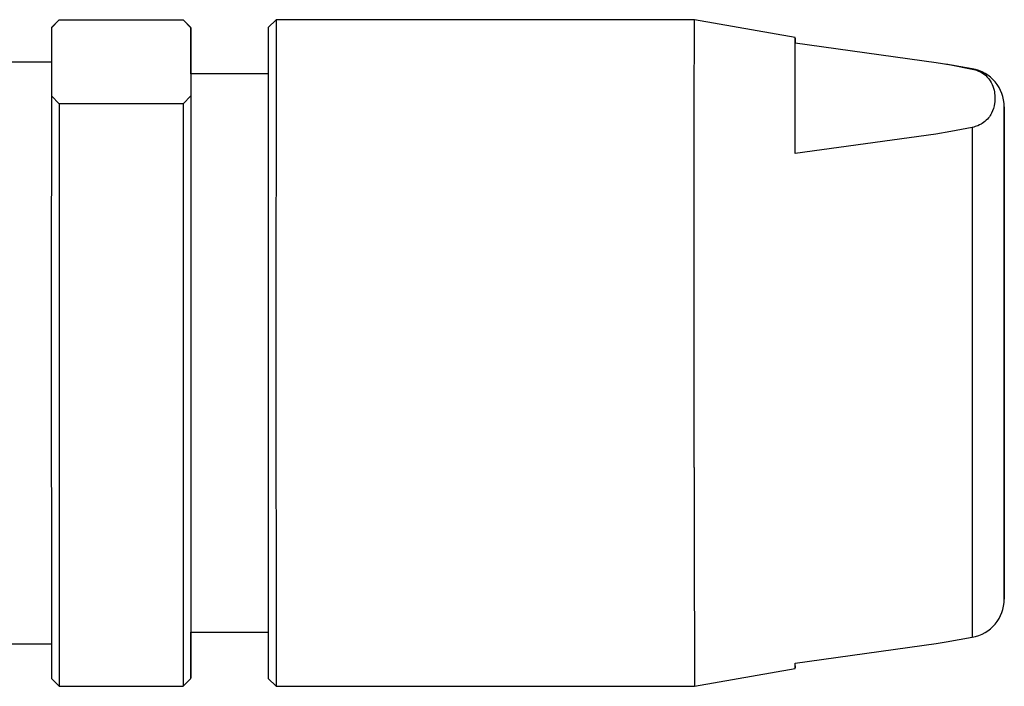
# Model space of a CAD drawing. Header units: inches. Extents: x 1.7 to 32.8, y 1.3 to 21.1.
# Tile 54 of 54: x 32.269 to 32.769, y 14.465 to 14.804. Entities that reach past the tile are written whole.
import ezdxf

# ---------------------------------------------------------------- set-up
doc = ezdxf.new("R2010")
doc.units = ezdxf.units.IN
doc.header["$MEASUREMENT"] = 0

msp = doc.modelspace()

# ---------------------------------------------------------------- linework, layer by layer
at = {"color": 7, "linetype": 'Continuous', "lineweight": 25}
for p, q in [((32.28488, 14.7996), (32.28882, 14.80362)), ((32.28882, 14.80362), (32.35181, 14.80362)), ((32.35181, 14.80362), (32.35574, 14.7996)), ((32.39905, 14.80367), (32.39511, 14.79973)), ((32.61165, 14.80367), (32.39905, 14.80367)), ((32.66283, 14.79465), (32.61165, 14.80367)), ((32.28488, 14.7996), (32.28485, 14.76494)), ((32.28721, 14.80206), (32.28488, 14.79973)), ((32.28488, 14.79973), (32.28488, 14.7996)), ((32.35574, 14.79973), (32.35334, 14.80214)), ((32.35574, 14.7996), (32.35572, 14.76494)), ((32.6628, 14.73565), (32.66284, 14.79191)), ((32.66284, 14.79191), (32.73445, 14.782)), ((32.28486, 14.78202), (32.25732, 14.78202)), ((32.73445, 14.782), (32.74193, 14.7807)), ((32.75286, 14.77877), (32.73951, 14.78113)), ((32.74193, 14.7807), (32.75286, 14.77861)), ((32.75286, 14.77861), (32.75286, 14.77877)), ((32.35574, 14.77611), (32.35571, 14.58567)), ((32.39509, 14.77611), (32.35574, 14.77611)), ((32.28879, 14.76091), (32.28485, 14.76494)), ((32.35572, 14.76494), (32.35178, 14.76091)), ((32.35572, 14.76494), (32.35575, 14.46916)), ((32.28879, 14.76091), (32.28881, 14.46514)), ((32.35178, 14.76091), (32.28879, 14.76091)), ((32.35178, 14.76091), (32.35181, 14.46514)), ((32.75284, 14.74895), (32.74191, 14.74687)), ((32.75284, 14.74895), (32.75286, 14.48999)), ((32.73443, 14.74556), (32.6628, 14.73565)), ((32.74191, 14.74687), (32.73443, 14.74556)), ((32.35574, 14.49265), (32.39509, 14.49265)), ((32.35575, 14.46916), (32.35576, 14.49265)), ((32.73445, 14.48676), (32.73953, 14.48765)), ((32.73954, 14.48764), (32.75286, 14.48999)), ((32.25732, 14.48674), (32.28486, 14.48674)), ((32.66282, 14.47685), (32.73445, 14.48676)), ((32.61165, 14.46509), (32.66283, 14.47411)), ((32.28488, 14.46903), (32.28724, 14.46667)), ((32.35337, 14.46666), (32.35574, 14.46903)), ((32.39511, 14.46903), (32.39905, 14.46509)), ((32.28729, 14.4667), (32.28881, 14.46514)), ((32.28881, 14.46514), (32.35181, 14.46514)), ((32.35181, 14.46514), (32.35333, 14.4667)), ((32.39905, 14.46509), (32.61165, 14.46509))]:
    msp.add_line(p, q, dxfattribs=at)
at = {"color": 7, "linetype": 'Continuous', "lineweight": 25, "flags": 128}
for points in [[(32.61161, 14.57619), (32.61161, 14.61173), (32.61161, 14.64832), (32.61161, 14.68427), (32.61161, 14.71788), (32.61162, 14.74758), (32.61162, 14.772), (32.61163, 14.78997), (32.61164, 14.80068), (32.61165, 14.80367)], [(32.6628, 14.73565), (32.6628, 14.75134), (32.66281, 14.76493), (32.66281, 14.77618), (32.66282, 14.78488), (32.66282, 14.79089), (32.66283, 14.7941), (32.66283, 14.79444), (32.66284, 14.79191)], [(32.76914, 14.55089), (32.76914, 14.5636), (32.76915, 14.58261), (32.76915, 14.60621), (32.76915, 14.63232), (32.76915, 14.65861), (32.76915, 14.68275), (32.76914, 14.70259), (32.76914, 14.71637), (32.76913, 14.72286), (32.76913, 14.7215), (32.76912, 14.71239), (32.76911, 14.69635), (32.76911, 14.6748), (32.76911, 14.64966), (32.76911, 14.62317), (32.76911, 14.59767), (32.76911, 14.57543), (32.76912, 14.55843), (32.76912, 14.54818), (32.76913, 14.54559), (32.76914, 14.55089)], [(32.66284, 14.47554), (32.66283, 14.47466), (32.66283, 14.47432), (32.66282, 14.47685)]]:
    msp.add_lwpolyline(points, dxfattribs=at)
at = {"color": 7, "linetype": 'Continuous', "lineweight": 25}
for centre, radius, start, end in [((285.46053, 14.63438), 253.06153, 179.9616707, 180.0383293), ((23.35454, 14.77884), 9.00122, 359.98264, 0.132117), ((279.65412, 14.63438), 247.25906, 179.9616835, 180.0383165), ((32.74945, 14.75939), 0.01969, 360, 80), ((313.07341, 14.6416), 280.78859, 179.9748322, 180.0352137), ((99.7743, 14.56383), 67.4186, 179.9814421, 180.0604932), ((120.21935, 14.5527), 87.60774, 179.9846374, 180.0573), ((32.74945, 14.50937), 0.01969, 280, 0)]:
    msp.add_arc(centre, radius, start, end, dxfattribs=at)
for points, knots in [([(32.75286, 14.77861), (32.75398, 14.7783), (32.757, 14.77745), (32.76187, 14.77384), (32.76436, 14.76819), (32.7646, 14.76172), (32.76304, 14.75614), (32.76022, 14.75233), (32.75631, 14.74989), (32.75387, 14.74923), (32.75284, 14.74895)], [0, 0, 0, 0, 0.046795, 0.126024, 0.368391, 0.585952, 0.74064, 0.899493, 0.957528, 1, 1, 1, 1]), ([(32.7691, 14.59141), (32.7691, 14.60675), (32.7691, 14.63044), (32.7691, 14.66315), (32.7691, 14.68736), (32.7691, 14.70946), (32.76911, 14.73363), (32.76912, 14.75462), (32.76913, 14.76112), (32.76914, 14.75698), (32.76914, 14.74853), (32.76915, 14.73548), (32.76916, 14.71326), (32.76916, 14.68268), (32.76916, 14.65605), (32.76916, 14.64512)], [0, 0, 0, 0, 0.110498, 0.170644, 0.23074, 0.290885, 0.350981, 0.461479, 0.571977, 0.632123, 0.692219, 0.752365, 0.812461, 0.922958, 1, 1, 1, 1]), ([(32.76916, 14.63017), (32.76916, 14.62199), (32.76916, 14.60531), (32.76916, 14.58139), (32.76916, 14.5593), (32.76915, 14.53513), (32.76914, 14.51414), (32.76913, 14.50764), (32.76912, 14.51178), (32.76912, 14.52022), (32.76911, 14.53332), (32.7691, 14.55533), (32.7691, 14.57723), (32.7691, 14.59141)], [0, 0, 0, 0, 0.071446, 0.14562, 0.219855, 0.29403, 0.430413, 0.566797, 0.641032, 0.715207, 0.789442, 0.863616, 1, 1, 1, 1])]:
    msp.add_open_spline(points, degree=3, knots=knots, dxfattribs=at)

doc.saveas('drawing.dxf')
